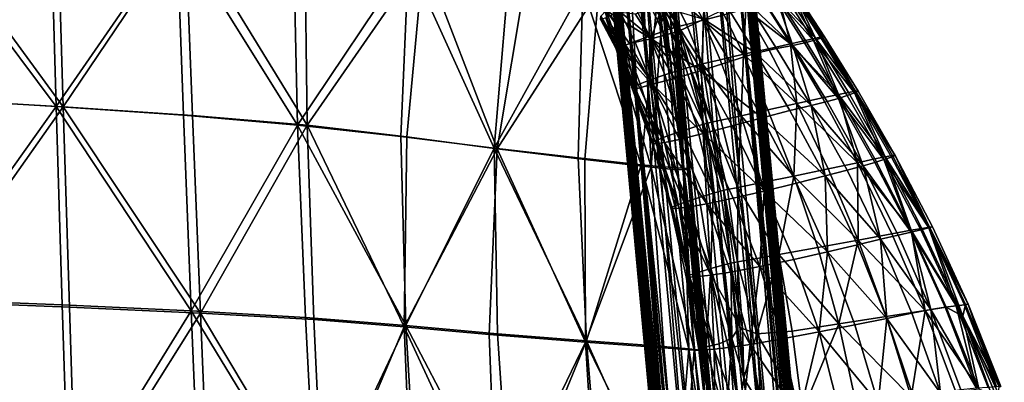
# Model space of a CAD drawing. Header units: millimetres. Extents: x -312 to 313, y -340 to 267.
# Tile 61 of 73: x 105 to 298, y 60 to 131. Entities that reach past the tile are written whole.
import ezdxf

# ---------------------------------------------------------------- set-up
doc = ezdxf.new("R2010")
doc.units = ezdxf.units.MM
doc.layers.add('Default', color=7, linetype='Continuous', true_color=0x000000)

msp = doc.modelspace()

# ---------------------------------------------------------------- linework, layer by layer
at = {"layer": 'Default', "color": 18, "true_color": 0x000000}
for points in [[(267.044, -162.377, 442.397), (241.25, 159.994, 423.629), (237.018, 159.611, 426.026)], [(271.276, -161.994, 439.999), (243.991, 160.111, 419.606), (241.25, 159.994, 423.629)], [(267.044, -162.377, 442.397), (271.276, -161.994, 439.999), (241.25, 159.994, 423.629)], [(271.276, -161.994, 439.999), (274.017, -161.877, 435.977), (243.991, 160.111, 419.606)], [(245.098, 159.955, 414.1), (243.991, 160.111, 419.606), (274.017, -161.877, 435.977)], [(245.098, 159.955, 414.1), (274.017, -161.877, 435.977), (275.124, -162.034, 430.469)], [(245.388, 159.661, 407.861), (245.098, 159.955, 414.1), (275.124, -162.034, 430.469)], [(225.934, 158.255, 425.576), (221.94, 157.631, 422.843), (251.966, -164.357, 439.214)], [(255.96, -163.733, 441.945), (231.437, 158.974, 426.656), (225.934, 158.255, 425.576)], [(225.934, 158.255, 425.576), (251.966, -164.357, 439.214), (255.96, -163.733, 441.945)], [(261.463, -163.015, 443.025), (237.018, 159.611, 426.026), (231.437, 158.974, 426.656)], [(255.96, -163.733, 441.945), (261.463, -163.015, 443.025), (231.437, 158.974, 426.656)], [(261.463, -163.015, 443.025), (267.044, -162.377, 442.397), (237.018, 159.611, 426.026)], [(245.388, 159.661, 407.861), (275.124, -162.034, 430.469), (275.414, -162.327, 424.231)], [(275.414, -162.327, 424.231), (245.677, 159.368, 401.644), (245.388, 159.661, 407.861)], [(275.414, -162.327, 424.231), (275.703, -162.62, 418.013), (245.677, 159.368, 401.644)], [(245.941, 159.335, 395.423), (245.677, 159.368, 401.644), (275.703, -162.62, 418.013)], [(246.253, 158.783, 389.229), (245.941, 159.335, 395.423), (276.037, -163.488, 412.031)], [(245.941, 159.335, 395.423), (275.703, -162.62, 418.013), (276.037, -163.488, 412.031)], [(276.279, -163.206, 405.598), (246.55, 158.49, 382.683), (246.253, 158.783, 389.229)], [(246.253, 158.783, 389.229), (276.037, -163.488, 412.031), (276.279, -163.206, 405.598)], [(276.887, -163.792, 391.828), (246.291, 157.832, 368.897), (246.861, 158.196, 375.459)], [(276.279, -163.206, 405.598), (276.576, -163.498, 399.052), (246.55, 158.49, 382.683)], [(276.576, -163.498, 399.052), (246.861, 158.196, 375.459), (246.55, 158.49, 382.683)], [(276.576, -163.498, 399.052), (276.887, -163.792, 391.828), (246.861, 158.196, 375.459)], [(249.017, -165.228, 429.406), (219.584, 157.125, 418.612), (218.991, 156.76, 413.037)], [(249.307, -165.522, 423.168), (249.017, -165.228, 429.406), (218.991, 156.76, 413.037)], [(249.307, -165.522, 423.168), (218.991, 156.76, 413.037), (219.281, 156.466, 406.799)], [(249.596, -165.815, 416.95), (249.307, -165.522, 423.168), (219.281, 156.466, 406.799)], [(249.596, -165.815, 416.95), (219.281, 156.466, 406.799), (219.57, 156.174, 400.58)], [(249.885, -166.107, 410.742), (249.596, -165.815, 416.95), (219.57, 156.174, 400.58)], [(249.885, -166.107, 410.742), (219.57, 156.174, 400.58), (219.859, 155.882, 394.373)], [(221.94, 157.631, 422.843), (219.584, 157.125, 418.612), (249.61, -164.863, 434.983)], [(249.017, -165.228, 429.406), (249.61, -164.863, 434.983), (219.584, 157.125, 418.612)], [(221.94, 157.631, 422.843), (249.61, -164.863, 434.983), (251.966, -164.357, 439.214)], [(264.47, -166.005, 376.895), (228.864, 155.345, 361.155), (234.444, 155.984, 360.526)], [(269.973, -165.287, 377.976), (234.444, 155.984, 360.526), (239.947, 156.701, 361.607)], [(269.973, -165.287, 377.976), (264.47, -166.005, 376.895), (234.444, 155.984, 360.526)], [(239.947, 156.701, 361.607), (243.941, 157.326, 364.338), (273.967, -164.662, 380.708)], [(239.947, 156.701, 361.607), (273.967, -164.662, 380.708), (269.973, -165.287, 377.976)], [(243.941, 157.326, 364.338), (246.291, 157.832, 368.897), (276.317, -164.156, 385.267)], [(243.941, 157.326, 364.338), (276.317, -164.156, 385.267), (273.967, -164.662, 380.708)], [(276.887, -163.792, 391.828), (276.317, -164.156, 385.267), (246.291, 157.832, 368.897)], [(219.859, 155.882, 394.373), (220.147, 155.589, 388.166), (250.174, -166.399, 404.536)], [(219.859, 155.882, 394.373), (250.174, -166.399, 404.536), (249.885, -166.107, 410.742)], [(250.469, -166.692, 397.99), (250.174, -166.399, 404.536), (220.147, 155.589, 388.166)], [(250.469, -166.692, 397.99), (220.147, 155.589, 388.166), (220.443, 155.296, 381.619)], [(220.443, 155.296, 381.619), (250.781, -166.986, 390.765), (250.469, -166.692, 397.99)], [(220.443, 155.296, 381.619), (220.755, 155.003, 374.396), (250.781, -166.986, 390.765)], [(220.755, 155.003, 374.396), (221.884, 154.846, 367.903), (251.91, -167.143, 384.274)], [(220.755, 155.003, 374.396), (251.91, -167.143, 384.274), (250.781, -166.986, 390.765)], [(221.884, 154.846, 367.903), (224.631, 154.963, 363.552), (254.657, -167.025, 379.922)], [(221.884, 154.846, 367.903), (254.657, -167.025, 379.922), (251.91, -167.143, 384.274)], [(224.631, 154.963, 363.552), (228.864, 155.345, 361.155), (258.89, -166.643, 377.525)], [(224.631, 154.963, 363.552), (258.89, -166.643, 377.525), (254.657, -167.025, 379.922)], [(264.47, -166.005, 376.895), (258.89, -166.643, 377.525), (228.864, 155.345, 361.155)], [(83.434, 152.32, 430.897), (84.363, 115.386, 437.77), (112.319, 113.732, 439.467)], [(83.434, 152.32, 430.897), (112.319, 113.732, 439.467), (111.304, 150.109, 433.008)], [(84.749, 153.267, 397.58), (112.595, 151.22, 401.233), (113.697, 113.679, 402.593)], [(84.749, 153.267, 397.58), (113.697, 113.679, 402.593), (85.758, 115.257, 398.95)], [(137.568, 149.019, 405.368), (113.697, 113.679, 402.593), (112.595, 151.22, 401.233)], [(135.915, 147.853, 435.118), (111.304, 150.109, 433.008), (112.319, 113.732, 439.467)], [(137.568, 149.019, 405.368), (138.967, 111.988, 406.739), (113.697, 113.679, 402.593)], [(137.568, 149.019, 405.368), (161.41, 110.063, 410.848), (138.967, 111.988, 406.739)], [(137.568, 149.019, 405.368), (160.976, 146.354, 409.624), (161.41, 110.063, 410.848)], [(135.915, 147.853, 435.118), (112.319, 113.732, 439.467), (137.205, 112.005, 441.183)], [(135.915, 147.853, 435.118), (137.205, 112.005, 441.183), (159.503, 110.085, 442.918)], [(135.915, 147.853, 435.118), (159.503, 110.085, 442.918), (158.724, 145.368, 437.175)], [(184.128, 142.917, 413.639), (161.41, 110.063, 410.848), (160.976, 146.354, 409.624)], [(181.186, 142.466, 439.127), (158.724, 145.368, 437.175), (159.503, 110.085, 442.918)], [(181.186, 142.466, 439.127), (159.503, 110.085, 442.918), (179.696, 107.85, 444.675)], [(184.128, 142.917, 413.639), (180.868, 107.783, 414.375), (161.41, 110.063, 410.848)], [(181.186, 142.466, 439.127), (179.696, 107.85, 444.675), (197.934, 105.615, 445.512)], [(184.128, 142.917, 413.639), (198.555, 105.446, 417.426), (180.868, 107.783, 414.375)], [(181.186, 142.466, 439.127), (197.934, 105.615, 445.512), (200.854, 139.533, 440.274)], [(184.128, 142.917, 413.639), (204.217, 139.395, 417.001), (198.555, 105.446, 417.426)], [(215.282, 136.951, 439.919), (200.854, 139.533, 440.274), (197.934, 105.615, 445.512)], [(218.433, 136.476, 419.302), (198.555, 105.446, 417.426), (204.217, 139.395, 417.001)], [(215.282, 136.951, 439.919), (197.934, 105.615, 445.512), (214.367, 103.691, 444.486)], [(215.282, 136.951, 439.919), (214.367, 103.691, 444.486), (226.731, 102.336, 441.493)], [(215.282, 136.951, 439.919), (226.731, 102.336, 441.493), (224.833, 135.315, 437.825)], [(232.492, 135.969, 699.091), (238.815, 130.593, 697.453), (235.541, 136.859, 698.964)], [(239.343, 137.965, 698.661), (235.541, 136.859, 698.964), (238.815, 130.593, 697.453)], [(239.343, 137.965, 698.661), (238.815, 130.593, 697.453), (242.926, 131.645, 697.206)], [(218.433, 136.476, 419.302), (215.68, 103.352, 420.109), (198.555, 105.446, 417.426)], [(218.433, 136.476, 419.302), (228.631, 101.874, 422.153), (215.68, 103.352, 420.109)], [(218.433, 136.476, 419.302), (227.209, 134.619, 420.791), (228.631, 101.874, 422.153)], [(229.872, 135.217, 433.757), (224.833, 135.315, 437.825), (226.731, 102.336, 441.493)], [(229.872, 135.217, 433.757), (226.731, 102.336, 441.493), (232.76, 101.805, 436.428)], [(227.999, 134.442, 697.461), (232.38, 128.872, 697.07), (229.396, 134.973, 698.702)], [(230.177, 135.236, 698.897), (229.396, 134.973, 698.702), (232.38, 128.872, 697.07)], [(229.872, 135.217, 433.757), (235.016, 101.695, 431.325), (232.07, 135.691, 429.438)], [(229.872, 135.217, 433.757), (232.76, 101.805, 436.428), (235.016, 101.695, 431.325)], [(230.177, 135.236, 698.897), (233.98, 129.329, 697.469), (230.956, 135.497, 699.048)], [(230.177, 135.236, 698.897), (232.38, 128.872, 697.07), (233.18, 129.101, 697.294)], [(230.177, 135.236, 698.897), (233.18, 129.101, 697.294), (233.98, 129.329, 697.469)], [(232.492, 135.969, 699.091), (230.956, 135.497, 699.048), (233.98, 129.329, 697.469)], [(233.094, 135.766, 426.592), (232.07, 135.691, 429.438), (235.016, 101.695, 431.325)], [(232.884, 135.172, 423.421), (234.917, 101.395, 424.064), (232.082, 134.713, 422.463)], [(232.492, 135.969, 699.091), (235.589, 129.758, 697.539), (238.815, 130.593, 697.453)], [(232.492, 135.969, 699.091), (233.98, 129.329, 697.469), (235.589, 129.758, 697.539)], [(232.884, 135.172, 423.421), (233.261, 135.557, 424.745), (236.208, 101.511, 426.367)], [(232.884, 135.172, 423.421), (236.208, 101.511, 426.367), (235.776, 101.441, 425.036)], [(232.884, 135.172, 423.421), (235.776, 101.441, 425.036), (234.917, 101.395, 424.064)], [(233.094, 135.766, 426.592), (235.016, 101.695, 431.325), (236.06, 101.596, 428.216)], [(233.094, 135.766, 426.592), (236.06, 101.596, 428.216), (236.208, 101.511, 426.367)], [(233.094, 135.766, 426.592), (236.208, 101.511, 426.367), (233.261, 135.557, 424.745)], [(256.343, 125.661, 667.378), (250.663, 134.404, 667.762), (253.144, 134.752, 672.095)], [(260.411, 126.635, 676.153), (253.144, 134.752, 672.095), (255.065, 135.066, 676.905)], [(260.411, 126.635, 676.153), (258.661, 126.173, 671.563), (253.144, 134.752, 672.095)], [(256.343, 125.661, 667.378), (253.144, 134.752, 672.095), (258.661, 126.173, 671.563)], [(260.754, 127.062, 690.622), (255.619, 135.014, 691.806), (253.733, 134.476, 694.113)], [(260.411, 126.635, 676.153), (255.065, 135.066, 676.905), (256.56, 135.333, 681.74)], [(260.754, 127.062, 690.622), (256.885, 135.347, 689.256), (255.619, 135.014, 691.806)], [(262.563, 127.347, 684.862), (256.56, 135.333, 681.74), (257.282, 135.459, 686.043)], [(262.563, 127.347, 684.862), (261.856, 127.073, 680.741), (256.56, 135.333, 681.74)], [(260.411, 126.635, 676.153), (256.56, 135.333, 681.74), (261.856, 127.073, 680.741)], [(262.563, 127.347, 684.862), (257.282, 135.459, 686.043), (256.885, 135.347, 689.256)], [(260.754, 127.062, 690.622), (262.098, 127.321, 688.053), (256.885, 135.347, 689.256)], [(262.563, 127.347, 684.862), (256.885, 135.347, 689.256), (262.098, 127.321, 688.053)], [(222.612, 132.238, 689.756), (228.296, 127.459, 692.634), (225.365, 133.372, 694.176)], [(227.999, 134.442, 697.461), (225.365, 133.372, 694.176), (228.296, 127.459, 692.634)], [(230.752, 133.183, 659.87), (228.634, 126.924, 660.76), (225.513, 131.816, 660.077)], [(230.974, 134.28, 421.715), (228.631, 101.874, 422.153), (227.209, 134.619, 420.791)], [(227.999, 134.442, 697.461), (228.296, 127.459, 692.634), (230.959, 128.404, 695.837)], [(227.999, 134.442, 697.461), (230.959, 128.404, 695.837), (232.38, 128.872, 697.07)], [(230.974, 134.28, 421.715), (233.79, 101.38, 423.287), (228.631, 101.874, 422.153)], [(230.752, 133.183, 659.87), (233.903, 128.372, 660.486), (228.634, 126.924, 660.76)], [(230.752, 133.183, 659.87), (238.982, 130.777, 660.806), (233.903, 128.372, 660.486)], [(230.974, 134.28, 421.715), (232.082, 134.713, 422.463), (234.917, 101.395, 424.064)], [(230.974, 134.28, 421.715), (234.917, 101.395, 424.064), (233.79, 101.38, 423.287)], [(249.111, 124.12, 661.669), (238.982, 130.777, 660.806), (243.6, 133.034, 662.001)], [(249.111, 124.12, 661.669), (243.6, 133.034, 662.001), (247.488, 134.037, 664.359)], [(255.895, 125.987, 694.537), (250.999, 133.719, 695.877), (247.192, 132.732, 696.795)], [(256.343, 125.661, 667.378), (247.488, 134.037, 664.359), (250.663, 134.404, 667.762)], [(256.343, 125.661, 667.378), (253.188, 125.071, 664.005), (247.488, 134.037, 664.359)], [(249.111, 124.12, 661.669), (247.488, 134.037, 664.359), (253.188, 125.071, 664.005)], [(255.895, 125.987, 694.537), (253.733, 134.476, 694.113), (250.999, 133.719, 695.877)], [(255.895, 125.987, 694.537), (258.822, 126.643, 692.88), (253.733, 134.476, 694.113)], [(260.754, 127.062, 690.622), (253.733, 134.476, 694.113), (258.822, 126.643, 692.88)], [(218.718, 130.795, 670.86), (218.792, 131.367, 666.136), (222.41, 125.277, 665.757)], [(219.843, 132.49, 661.594), (222.41, 125.277, 665.757), (218.792, 131.367, 666.136)], [(219.775, 131.065, 680.361), (219.054, 130.76, 675.606), (221.897, 124.886, 674.755)], [(219.775, 131.065, 680.361), (223.626, 125.723, 683.888), (220.855, 131.513, 685.115)], [(219.775, 131.065, 680.361), (222.502, 125.238, 679.325), (223.626, 125.723, 683.888)], [(219.775, 131.065, 680.361), (221.897, 124.886, 674.755), (222.502, 125.238, 679.325)], [(219.843, 132.49, 661.594), (228.634, 126.924, 660.76), (224.395, 126.027, 662.294)], [(219.843, 132.49, 661.594), (225.513, 131.816, 660.077), (228.634, 126.924, 660.76)], [(219.843, 132.49, 661.594), (224.395, 126.027, 662.294), (222.41, 125.277, 665.757)], [(222.612, 132.238, 689.756), (220.855, 131.513, 685.115), (223.626, 125.723, 683.888)], [(222.612, 132.238, 689.756), (225.486, 126.432, 688.354), (228.296, 127.459, 692.634)], [(222.612, 132.238, 689.756), (223.626, 125.723, 683.888), (225.486, 126.432, 688.354)], [(246.693, 123.915, 695.562), (242.926, 131.645, 697.206), (238.815, 130.593, 697.453)], [(246.693, 123.915, 695.562), (247.192, 132.732, 696.795), (242.926, 131.645, 697.206)], [(246.693, 123.915, 695.562), (251.56, 125.018, 695.306), (247.192, 132.732, 696.795)], [(255.895, 125.987, 694.537), (247.192, 132.732, 696.795), (251.56, 125.018, 695.306)], [(218.718, 130.795, 670.86), (222.41, 125.277, 665.757), (221.853, 124.841, 670.22)], [(218.718, 130.795, 670.86), (221.897, 124.886, 674.755), (219.054, 130.76, 675.606)], [(218.718, 130.795, 670.86), (221.853, 124.841, 670.22), (221.897, 124.886, 674.755)], [(236.217, 121.417, 695.394), (233.18, 129.101, 697.294), (232.38, 128.872, 697.07)], [(236.217, 121.417, 695.394), (233.98, 129.329, 697.469), (233.18, 129.101, 697.294)], [(238.524, 120.74, 660.389), (233.903, 128.372, 660.486), (238.982, 130.777, 660.806)], [(238.699, 122.031, 695.69), (235.589, 129.758, 697.539), (233.98, 129.329, 697.469)], [(236.217, 121.417, 695.394), (237.013, 121.619, 695.58), (233.98, 129.329, 697.469)], [(238.699, 122.031, 695.69), (233.98, 129.329, 697.469), (237.013, 121.619, 695.58)], [(238.699, 122.031, 695.69), (238.815, 130.593, 697.453), (235.589, 129.758, 697.539)], [(238.524, 120.74, 660.389), (238.982, 130.777, 660.806), (244.027, 122.525, 660.595)], [(238.699, 122.031, 695.69), (242.166, 122.858, 695.688), (238.815, 130.593, 697.453)], [(246.693, 123.915, 695.562), (238.815, 130.593, 697.453), (242.166, 122.858, 695.688)], [(249.111, 124.12, 661.669), (244.027, 122.525, 660.595), (238.982, 130.777, 660.806)], [(228.465, 118.9, 686.794), (228.296, 127.459, 692.634), (225.486, 126.432, 688.354)], [(233.997, 120.782, 693.972), (230.959, 128.404, 695.837), (228.296, 127.459, 692.634)], [(233.997, 120.782, 693.972), (228.296, 127.459, 692.634), (231.319, 119.891, 690.897)], [(228.465, 118.9, 686.794), (231.319, 119.891, 690.897), (228.296, 127.459, 692.634)], [(238.524, 120.74, 660.389), (228.634, 126.924, 660.76), (233.903, 128.372, 660.486)], [(233.997, 120.782, 693.972), (232.38, 128.872, 697.07), (230.959, 128.404, 695.837)], [(233.997, 120.782, 693.972), (235.421, 121.214, 695.165), (232.38, 128.872, 697.07)], [(236.217, 121.417, 695.394), (232.38, 128.872, 697.07), (235.421, 121.214, 695.165)], [(260.754, 127.062, 690.622), (258.822, 126.643, 692.88), (265.275, 116.074, 691.524)], [(260.411, 126.635, 676.153), (261.856, 127.073, 680.741), (268.397, 116.386, 679.723)], [(260.754, 127.062, 690.622), (268.619, 116.715, 686.814), (262.098, 127.321, 688.053)], [(260.754, 127.062, 690.622), (265.275, 116.074, 691.524), (267.233, 116.471, 689.361)], [(260.754, 127.062, 690.622), (267.233, 116.471, 689.361), (268.619, 116.715, 686.814)], [(262.563, 127.347, 684.862), (268.397, 116.386, 679.723), (261.856, 127.073, 680.741)], [(262.563, 127.347, 684.862), (262.098, 127.321, 688.053), (268.619, 116.715, 686.814)], [(262.563, 127.347, 684.862), (269.114, 116.717, 683.671), (268.397, 116.386, 679.723)], [(262.563, 127.347, 684.862), (268.619, 116.715, 686.814), (269.114, 116.717, 683.671)], [(225.31, 117.139, 669.503), (221.853, 124.841, 670.22), (222.41, 125.277, 665.757)], [(225.373, 117.641, 678.156), (222.502, 125.238, 679.325), (221.897, 124.886, 674.755)], [(228.88, 118.069, 662.076), (222.41, 125.277, 665.757), (224.395, 126.027, 662.294)], [(228.88, 118.069, 662.076), (226.434, 117.392, 665.309), (222.41, 125.277, 665.757)], [(225.31, 117.139, 669.503), (222.41, 125.277, 665.757), (226.434, 117.392, 665.309)], [(225.373, 117.641, 678.156), (223.626, 125.723, 683.888), (222.502, 125.238, 679.325)], [(228.465, 118.9, 686.794), (225.486, 126.432, 688.354), (223.626, 125.723, 683.888)], [(225.373, 117.641, 678.156), (226.512, 118.169, 682.517), (223.626, 125.723, 683.888)], [(228.465, 118.9, 686.794), (223.626, 125.723, 683.888), (226.512, 118.169, 682.517)], [(228.88, 118.069, 662.076), (224.395, 126.027, 662.294), (228.634, 126.924, 660.76)], [(238.524, 120.74, 660.389), (233.193, 119.22, 660.66), (228.634, 126.924, 660.76)], [(228.88, 118.069, 662.076), (228.634, 126.924, 660.76), (233.193, 119.22, 660.66)], [(255.895, 125.987, 694.537), (251.56, 125.018, 695.306), (257.144, 114.3, 693.537)], [(256.343, 125.661, 667.378), (259.929, 113.93, 663.628), (253.188, 125.071, 664.005)], [(255.895, 125.987, 694.537), (265.275, 116.074, 691.524), (258.822, 126.643, 692.88)], [(255.895, 125.987, 694.537), (257.144, 114.3, 693.537), (262.122, 115.392, 693.012)], [(255.895, 125.987, 694.537), (262.122, 115.392, 693.012), (265.275, 116.074, 691.524)], [(256.343, 125.661, 667.378), (258.661, 126.173, 671.563), (265.275, 115.309, 670.967)], [(256.343, 125.661, 667.378), (263.04, 114.675, 666.93), (259.929, 113.93, 663.628)], [(256.343, 125.661, 667.378), (265.275, 115.309, 670.967), (263.04, 114.675, 666.93)], [(260.411, 126.635, 676.153), (265.275, 115.309, 670.967), (258.661, 126.173, 671.563)], [(260.411, 126.635, 676.153), (268.397, 116.386, 679.723), (266.954, 115.868, 675.357)], [(260.411, 126.635, 676.153), (266.954, 115.868, 675.357), (265.275, 115.309, 670.967)], [(225.31, 117.139, 669.503), (221.897, 124.886, 674.755), (221.853, 124.841, 670.22)], [(225.31, 117.139, 669.503), (224.965, 117.259, 673.802), (221.897, 124.886, 674.755)], [(225.373, 117.641, 678.156), (221.897, 124.886, 674.755), (224.965, 117.259, 673.802)], [(246.693, 123.915, 695.562), (242.166, 122.858, 695.688), (246.241, 111.906, 693.399)], [(249.111, 124.12, 661.669), (250.359, 111.499, 660.215), (244.027, 122.525, 660.595)], [(246.693, 123.915, 695.562), (246.241, 111.906, 693.399), (251.474, 113.051, 693.525)], [(246.693, 123.915, 695.562), (257.144, 114.3, 693.537), (251.56, 125.018, 695.306)], [(246.693, 123.915, 695.562), (251.474, 113.051, 693.525), (257.144, 114.3, 693.537)], [(249.111, 124.12, 661.669), (253.188, 125.071, 664.005), (259.929, 113.93, 663.628)], [(249.111, 124.12, 661.669), (255.763, 112.924, 661.309), (250.359, 111.499, 660.215)], [(249.111, 124.12, 661.669), (259.929, 113.93, 663.628), (255.763, 112.924, 661.309)], [(236.217, 121.417, 695.394), (235.421, 121.214, 695.165), (238.967, 110.284, 692.692)], [(236.217, 121.417, 695.394), (240.473, 110.636, 693.057), (237.013, 121.619, 695.58)], [(236.217, 121.417, 695.394), (239.72, 110.46, 692.887), (240.473, 110.636, 693.057)], [(236.217, 121.417, 695.394), (238.967, 110.284, 692.692), (239.72, 110.46, 692.887)], [(238.699, 122.031, 695.69), (237.013, 121.619, 695.58), (240.473, 110.636, 693.057)], [(238.524, 120.74, 660.389), (244.027, 122.525, 660.595), (250.359, 111.499, 660.215)], [(238.699, 122.031, 695.69), (246.241, 111.906, 693.399), (242.166, 122.858, 695.688)], [(238.699, 122.031, 695.69), (242.292, 111.041, 693.221), (246.241, 111.906, 693.399)], [(238.699, 122.031, 695.69), (240.473, 110.636, 693.057), (242.292, 111.041, 693.221)], [(228.465, 118.9, 686.794), (234.804, 108.97, 688.709), (231.319, 119.891, 690.897)], [(233.997, 120.782, 693.972), (231.319, 119.891, 690.897), (234.804, 108.97, 688.709)], [(238.524, 120.74, 660.389), (238.812, 108.441, 660.195), (233.193, 119.22, 660.66)], [(233.997, 120.782, 693.972), (238.967, 110.284, 692.692), (235.421, 121.214, 695.165)], [(233.997, 120.782, 693.972), (234.804, 108.97, 688.709), (237.55, 109.867, 691.593)], [(233.997, 120.782, 693.972), (237.55, 109.867, 691.593), (238.967, 110.284, 692.692)], [(238.524, 120.74, 660.389), (244.46, 109.918, 659.97), (238.812, 108.441, 660.195)], [(238.524, 120.74, 660.389), (250.359, 111.499, 660.215), (244.46, 109.918, 659.97)], [(225.373, 117.641, 678.156), (224.965, 117.259, 673.802), (228.859, 106.489, 672.627)], [(225.373, 117.641, 678.156), (229.93, 107.243, 680.805), (226.512, 118.169, 682.517)], [(225.373, 117.641, 678.156), (228.93, 106.761, 676.695), (229.93, 107.243, 680.805)], [(225.373, 117.641, 678.156), (228.859, 106.489, 672.627), (228.93, 106.761, 676.695)], [(228.88, 118.069, 662.076), (231.27, 106.67, 664.616), (226.434, 117.392, 665.309)], [(228.465, 118.9, 686.794), (226.512, 118.169, 682.517), (229.93, 107.243, 680.805)], [(228.465, 118.9, 686.794), (229.93, 107.243, 680.805), (231.879, 107.97, 684.844)], [(228.465, 118.9, 686.794), (231.879, 107.97, 684.844), (234.804, 108.97, 688.709)], [(228.88, 118.069, 662.076), (233.193, 119.22, 660.66), (238.812, 108.441, 660.195)], [(228.88, 118.069, 662.076), (238.812, 108.441, 660.195), (234.165, 107.285, 661.529)], [(228.88, 118.069, 662.076), (234.165, 107.285, 661.529), (231.27, 106.67, 664.616)], [(225.31, 117.139, 669.503), (228.859, 106.489, 672.627), (224.965, 117.259, 673.802)], [(225.31, 117.139, 669.503), (226.434, 117.392, 665.309), (231.27, 106.67, 664.616)], [(225.31, 117.139, 669.503), (231.27, 106.67, 664.616), (229.658, 106.452, 668.6)], [(225.31, 117.139, 669.503), (229.658, 106.452, 668.6), (228.859, 106.489, 672.627)], [(268.968, 102.742, 691.447), (265.275, 116.074, 691.524), (262.122, 115.392, 693.012)], [(274.388, 103.873, 688.104), (267.233, 116.471, 689.361), (265.275, 116.074, 691.524)], [(268.968, 102.742, 691.447), (272.396, 103.471, 690.149), (265.275, 116.074, 691.524)], [(274.388, 103.873, 688.104), (265.275, 116.074, 691.524), (272.396, 103.471, 690.149)], [(274.128, 103.339, 674.65), (265.275, 115.309, 670.967), (266.954, 115.868, 675.357)], [(274.128, 103.339, 674.65), (266.954, 115.868, 675.357), (268.397, 116.386, 679.723)], [(274.388, 103.873, 688.104), (268.619, 116.715, 686.814), (267.233, 116.471, 689.361)], [(276.334, 104.142, 682.603), (268.397, 116.386, 679.723), (269.114, 116.717, 683.671)], [(276.334, 104.142, 682.603), (275.607, 103.837, 678.827), (268.397, 116.386, 679.723)], [(274.128, 103.339, 674.65), (268.397, 116.386, 679.723), (275.607, 103.837, 678.827)], [(276.334, 104.142, 682.603), (269.114, 116.717, 683.671), (268.619, 116.715, 686.814)], [(274.388, 103.873, 688.104), (275.814, 104.127, 685.642), (268.619, 116.715, 686.814)], [(276.334, 104.142, 682.603), (268.619, 116.715, 686.814), (275.814, 104.127, 685.642)], [(85.456, 76.114, 442.223), (112.319, 113.732, 439.467), (84.363, 115.386, 437.77)], [(85.456, 76.114, 442.223), (113.514, 74.993, 443.669), (112.319, 113.732, 439.467)], [(86.877, 75.613, 400.473), (85.758, 115.257, 398.95), (113.697, 113.679, 402.593)], [(86.877, 75.613, 400.473), (113.697, 113.679, 402.593), (114.92, 74.528, 404.102)], [(138.721, 73.826, 445.15), (137.205, 112.005, 441.183), (112.319, 113.732, 439.467)], [(138.721, 73.826, 445.15), (112.319, 113.732, 439.467), (113.514, 74.993, 443.669)], [(140.521, 73.382, 408.262), (114.92, 74.528, 404.102), (113.697, 113.679, 402.593)], [(140.521, 73.382, 408.262), (113.697, 113.679, 402.593), (138.967, 111.988, 406.739)], [(256.555, 100.11, 691.318), (257.144, 114.3, 693.537), (251.474, 113.051, 693.525)], [(262.679, 100.203, 660.855), (255.763, 112.924, 661.309), (259.929, 113.93, 663.628)], [(256.555, 100.11, 691.318), (263.233, 101.515, 691.67), (257.144, 114.3, 693.537)], [(268.968, 102.742, 691.447), (262.122, 115.392, 693.012), (257.144, 114.3, 693.537)], [(268.968, 102.742, 691.447), (257.144, 114.3, 693.537), (263.233, 101.515, 691.67)], [(270.111, 102.105, 666.475), (259.929, 113.93, 663.628), (263.04, 114.675, 666.93)], [(270.111, 102.105, 666.475), (266.953, 101.284, 663.205), (259.929, 113.93, 663.628)], [(262.679, 100.203, 660.855), (259.929, 113.93, 663.628), (266.953, 101.284, 663.205)], [(270.111, 102.105, 666.475), (263.04, 114.675, 666.93), (265.275, 115.309, 670.967)], [(274.128, 103.339, 674.65), (272.399, 102.776, 670.411), (265.275, 115.309, 670.967)], [(270.111, 102.105, 666.475), (265.275, 115.309, 670.967), (272.399, 102.776, 670.411)], [(138.721, 73.826, 445.15), (159.503, 110.085, 442.918), (137.205, 112.005, 441.183)], [(140.521, 73.382, 408.262), (138.967, 111.988, 406.739), (161.41, 110.063, 410.848)], [(245.598, 97.92, 690.514), (246.241, 111.906, 693.399), (242.292, 111.041, 693.221)], [(245.598, 97.92, 690.514), (250.302, 98.849, 690.894), (246.241, 111.906, 693.399)], [(256.555, 100.11, 691.318), (251.474, 113.051, 693.525), (246.241, 111.906, 693.399)], [(256.555, 100.11, 691.318), (246.241, 111.906, 693.399), (250.302, 98.849, 690.894)], [(262.679, 100.203, 660.855), (250.359, 111.499, 660.215), (255.763, 112.924, 661.309)], [(138.721, 73.826, 445.15), (161.103, 72.506, 446.662), (159.503, 110.085, 442.918)], [(140.521, 73.382, 408.262), (161.41, 110.063, 410.848), (162.678, 72.119, 412.299)], [(180.683, 70.928, 448.205), (159.503, 110.085, 442.918), (161.103, 72.506, 446.662)], [(180.683, 70.928, 448.205), (179.696, 107.85, 444.675), (159.503, 110.085, 442.918)], [(180.388, 70.681, 415.561), (162.678, 72.119, 412.299), (161.41, 110.063, 410.848)], [(180.388, 70.681, 415.561), (161.41, 110.063, 410.848), (180.868, 107.783, 414.375)], [(240.803, 96.823, 689.005), (237.55, 109.867, 691.593), (234.804, 108.97, 688.709)], [(240.803, 96.823, 689.005), (238.967, 110.284, 692.692), (237.55, 109.867, 691.593)], [(250.775, 97.19, 659.308), (238.812, 108.441, 660.195), (244.46, 109.918, 659.97)], [(242.877, 97.363, 690.145), (239.72, 110.46, 692.887), (238.967, 110.284, 692.692)], [(240.803, 96.823, 689.005), (242.185, 97.214, 689.992), (238.967, 110.284, 692.692)], [(242.877, 97.363, 690.145), (238.967, 110.284, 692.692), (242.185, 97.214, 689.992)], [(242.877, 97.363, 690.145), (240.473, 110.636, 693.057), (239.72, 110.46, 692.887)], [(245.598, 97.92, 690.514), (242.292, 111.041, 693.221), (240.473, 110.636, 693.057)], [(242.877, 97.363, 690.145), (243.57, 97.512, 690.292), (240.473, 110.636, 693.057)], [(245.598, 97.92, 690.514), (240.473, 110.636, 693.057), (243.57, 97.512, 690.292)], [(250.775, 97.19, 659.308), (244.46, 109.918, 659.97), (250.359, 111.499, 660.215)], [(262.679, 100.203, 660.855), (257.034, 98.75, 659.674), (250.359, 111.499, 660.215)], [(250.775, 97.19, 659.308), (250.359, 111.499, 660.215), (257.034, 98.75, 659.674)], [(180.683, 70.928, 448.205), (197.934, 105.615, 445.512), (179.696, 107.85, 444.675)], [(235.12, 94.973, 682.752), (231.879, 107.97, 684.844), (229.93, 107.243, 680.805)], [(235.12, 94.973, 682.752), (234.804, 108.97, 688.709), (231.879, 107.97, 684.844)], [(239.507, 94.714, 660.61), (234.165, 107.285, 661.529), (238.812, 108.441, 660.195)], [(235.12, 94.973, 682.752), (238.037, 95.943, 686.35), (234.804, 108.97, 688.709)], [(240.803, 96.823, 689.005), (234.804, 108.97, 688.709), (238.037, 95.943, 686.35)], [(250.775, 97.19, 659.308), (244.657, 95.789, 659.405), (238.812, 108.441, 660.195)], [(239.507, 94.714, 660.61), (238.812, 108.441, 660.195), (244.657, 95.789, 659.405)], [(180.388, 70.681, 415.561), (180.868, 107.783, 414.375), (198.555, 105.446, 417.426)], [(232.523, 93.921, 675.031), (228.93, 106.761, 676.695), (228.859, 106.489, 672.627)], [(234.106, 93.876, 667.385), (228.859, 106.489, 672.627), (229.658, 106.452, 668.6)], [(234.106, 93.876, 667.385), (232.846, 93.791, 671.195), (228.859, 106.489, 672.627)], [(232.523, 93.921, 675.031), (228.859, 106.489, 672.627), (232.846, 93.791, 671.195)], [(232.523, 93.921, 675.031), (229.93, 107.243, 680.805), (228.93, 106.761, 676.695)], [(234.106, 93.876, 667.385), (229.658, 106.452, 668.6), (231.27, 106.67, 664.616)], [(232.523, 93.921, 675.031), (233.281, 94.306, 678.931), (229.93, 107.243, 680.805)], [(235.12, 94.973, 682.752), (229.93, 107.243, 680.805), (233.281, 94.306, 678.931)], [(239.507, 94.714, 660.61), (231.27, 106.67, 664.616), (234.165, 107.285, 661.529)], [(239.507, 94.714, 660.61), (236.158, 94.129, 663.563), (231.27, 106.67, 664.616)], [(234.106, 93.876, 667.385), (231.27, 106.67, 664.616), (236.158, 94.129, 663.563)], [(180.388, 70.681, 415.561), (198.555, 105.446, 417.426), (196.995, 69.17, 418.46)], [(180.683, 70.928, 448.205), (198.605, 69.335, 448.783), (197.934, 105.615, 445.512)], [(215.84, 67.693, 421.414), (196.995, 69.17, 418.46), (198.555, 105.446, 417.426)], [(216.011, 67.972, 447.401), (214.367, 103.691, 444.486), (197.934, 105.615, 445.512)], [(216.011, 67.972, 447.401), (197.934, 105.615, 445.512), (198.605, 69.335, 448.783)], [(215.84, 67.693, 421.414), (198.555, 105.446, 417.426), (215.68, 103.352, 420.109)], [(274.388, 103.873, 688.104), (283.05, 90.148, 684.636), (275.814, 104.127, 685.642)], [(276.334, 104.142, 682.603), (282.91, 89.991, 678.193), (275.607, 103.837, 678.827)], [(276.334, 104.142, 682.603), (275.814, 104.127, 685.642), (283.05, 90.148, 684.636)], [(276.334, 104.142, 682.603), (283.625, 90.2, 681.788), (282.91, 89.991, 678.193)], [(276.334, 104.142, 682.603), (283.05, 90.148, 684.636), (283.625, 90.2, 681.788)], [(216.011, 67.972, 447.401), (226.731, 102.336, 441.493), (214.367, 103.691, 444.486)], [(215.84, 67.693, 421.414), (215.68, 103.352, 420.109), (228.631, 101.874, 422.153)], [(216.011, 67.972, 447.401), (229.594, 66.957, 444.016), (226.731, 102.336, 441.493)], [(236.044, 66.408, 438.589), (226.731, 102.336, 441.493), (229.594, 66.957, 444.016)], [(236.044, 66.408, 438.589), (232.76, 101.805, 436.428), (226.731, 102.336, 441.493)], [(268.968, 102.742, 691.447), (263.233, 101.515, 691.67), (269.114, 87.603, 689.883)], [(270.111, 102.105, 666.475), (273.5, 87.8, 662.712), (266.953, 101.284, 663.205)], [(268.968, 102.742, 691.447), (279.487, 89.538, 688.862), (272.396, 103.471, 690.149)], [(268.968, 102.742, 691.447), (269.114, 87.603, 689.883), (275.722, 88.841, 689.992)], [(268.968, 102.742, 691.447), (275.722, 88.841, 689.992), (279.487, 89.538, 688.862)], [(270.111, 102.105, 666.475), (272.399, 102.776, 670.411), (279.45, 89.191, 670.003)], [(270.111, 102.105, 666.475), (276.913, 88.613, 666.069), (273.5, 87.8, 662.712)], [(270.111, 102.105, 666.475), (279.45, 89.191, 670.003), (276.913, 88.613, 666.069)], [(274.388, 103.873, 688.104), (272.396, 103.471, 690.149), (279.487, 89.538, 688.862)], [(274.128, 103.339, 674.65), (279.45, 89.191, 670.003), (272.399, 102.776, 670.411)], [(274.128, 103.339, 674.65), (275.607, 103.837, 678.827), (282.91, 89.991, 678.193)], [(274.128, 103.339, 674.65), (282.91, 89.991, 678.193), (281.364, 89.62, 674.161)], [(274.128, 103.339, 674.65), (281.364, 89.62, 674.161), (279.45, 89.191, 670.003)], [(274.388, 103.873, 688.104), (279.487, 89.538, 688.862), (281.549, 89.904, 686.93)], [(274.388, 103.873, 688.104), (281.549, 89.904, 686.93), (283.05, 90.148, 684.636)], [(215.84, 67.693, 421.414), (228.631, 101.874, 422.153), (231.128, 66.571, 423.821)], [(237.064, 66.128, 425.085), (231.128, 66.571, 423.821), (228.631, 101.874, 422.153)], [(237.064, 66.128, 425.085), (228.631, 101.874, 422.153), (233.79, 101.38, 423.287)], [(236.044, 66.408, 438.589), (235.016, 101.695, 431.325), (232.76, 101.805, 436.428)], [(237.064, 66.128, 425.085), (233.79, 101.38, 423.287), (234.917, 101.395, 424.064)], [(239.067, 65.975, 426.849), (234.917, 101.395, 424.064), (235.776, 101.441, 425.036)], [(237.064, 66.128, 425.085), (234.917, 101.395, 424.064), (238.194, 66.038, 425.871)], [(239.067, 65.975, 426.849), (238.194, 66.038, 425.871), (234.917, 101.395, 424.064)], [(239.369, 66.009, 430.03), (236.06, 101.596, 428.216), (235.016, 101.695, 431.325)], [(239.369, 66.009, 430.03), (235.016, 101.695, 431.325), (238.318, 66.15, 433.224)], [(236.044, 66.408, 438.589), (238.318, 66.15, 433.224), (235.016, 101.695, 431.325)], [(239.067, 65.975, 426.849), (235.776, 101.441, 425.036), (236.208, 101.511, 426.367)], [(239.369, 66.009, 430.03), (236.208, 101.511, 426.367), (236.06, 101.596, 428.216)], [(239.369, 66.009, 430.03), (239.514, 65.96, 428.179), (236.208, 101.511, 426.367)], [(239.067, 65.975, 426.849), (236.208, 101.511, 426.367), (239.514, 65.96, 428.179)], [(256.555, 100.11, 691.318), (250.302, 98.849, 690.894), (253.614, 84.797, 688.484)], [(256.555, 100.11, 691.318), (253.614, 84.797, 688.484), (261.224, 86.147, 689.168)], [(256.555, 100.11, 691.318), (269.114, 87.603, 689.883), (263.233, 101.515, 691.67)], [(256.555, 100.11, 691.318), (261.224, 86.147, 689.168), (269.114, 87.603, 689.883)], [(262.679, 100.203, 660.855), (263.11, 85.326, 658.974), (257.034, 98.75, 659.674)], [(262.679, 100.203, 660.855), (266.953, 101.284, 663.205), (273.5, 87.8, 662.712)], [(262.679, 100.203, 660.855), (268.976, 86.716, 660.244), (263.11, 85.326, 658.974)], [(262.679, 100.203, 660.855), (273.5, 87.8, 662.712), (268.976, 86.716, 660.244)], [(245.598, 97.92, 690.514), (253.614, 84.797, 688.484), (250.302, 98.849, 690.894)], [(250.775, 97.19, 659.308), (257.034, 98.75, 659.674), (263.11, 85.326, 658.974)], [(240.803, 96.823, 689.005), (238.037, 95.943, 686.35), (240.307, 82.059, 684.101)], [(240.803, 96.823, 689.005), (240.307, 82.059, 684.101), (242.939, 82.806, 686.513)], [(240.803, 96.823, 689.005), (244.239, 83.137, 687.407), (242.185, 97.214, 689.992)], [(240.803, 96.823, 689.005), (242.939, 82.806, 686.513), (244.239, 83.137, 687.407)], [(242.877, 97.363, 690.145), (242.185, 97.214, 689.992), (244.239, 83.137, 687.407)], [(242.877, 97.363, 690.145), (245.509, 83.381, 687.678), (243.57, 97.512, 690.292)], [(242.877, 97.363, 690.145), (244.875, 83.258, 687.542), (245.509, 83.381, 687.678)], [(242.877, 97.363, 690.145), (244.239, 83.137, 687.407), (244.875, 83.258, 687.542)], [(245.598, 97.92, 690.514), (243.57, 97.512, 690.292), (245.509, 83.381, 687.678)], [(250.775, 97.19, 659.308), (249.889, 82.466, 658.335), (244.657, 95.789, 659.405)], [(245.598, 97.92, 690.514), (245.509, 83.381, 687.678), (247.853, 83.796, 687.947)], [(245.598, 97.92, 690.514), (247.853, 83.796, 687.947), (253.614, 84.797, 688.484)], [(250.775, 97.19, 659.308), (256.536, 83.84, 658.479), (249.889, 82.466, 658.335)], [(250.775, 97.19, 659.308), (263.11, 85.326, 658.974), (256.536, 83.84, 658.479)], [(235.12, 94.973, 682.752), (233.281, 94.306, 678.931), (235.965, 80.722, 677.078)], [(235.12, 94.973, 682.752), (240.307, 82.059, 684.101), (238.037, 95.943, 686.35)], [(235.12, 94.973, 682.752), (235.965, 80.722, 677.078), (237.574, 81.246, 680.76)], [(235.12, 94.973, 682.752), (237.574, 81.246, 680.76), (240.307, 82.059, 684.101)], [(239.507, 94.714, 660.61), (240.333, 80.787, 662.039), (236.158, 94.129, 663.563)], [(239.507, 94.714, 660.61), (244.657, 95.789, 659.405), (249.889, 82.466, 658.335)], [(239.507, 94.714, 660.61), (249.889, 82.466, 658.335), (244.158, 81.388, 659.277)], [(239.507, 94.714, 660.61), (244.158, 81.388, 659.277), (240.333, 80.787, 662.039)], [(232.523, 93.921, 675.031), (235.965, 80.722, 677.078), (233.281, 94.306, 678.931)], [(232.523, 93.921, 675.031), (235.498, 80.447, 673.248), (235.965, 80.722, 677.078)], [(232.523, 93.921, 675.031), (236.19, 80.383, 669.468), (235.498, 80.447, 673.248)], [(232.523, 93.921, 675.031), (232.846, 93.791, 671.195), (236.19, 80.383, 669.468)], [(234.106, 93.876, 667.385), (236.19, 80.383, 669.468), (232.846, 93.791, 671.195)], [(234.106, 93.876, 667.385), (236.158, 94.129, 663.563), (240.333, 80.787, 662.039)], [(234.106, 93.876, 667.385), (240.333, 80.787, 662.039), (237.862, 80.504, 665.732)], [(234.106, 93.876, 667.385), (237.862, 80.504, 665.732), (236.19, 80.383, 669.468)], [(282.193, 73.87, 688.723), (275.722, 88.841, 689.992), (269.114, 87.603, 689.883)], [(283.316, 74.074, 665.746), (273.5, 87.8, 662.712), (276.913, 88.613, 666.069)], [(282.193, 73.87, 688.723), (279.487, 89.538, 688.862), (275.722, 88.841, 689.992)], [(283.316, 74.074, 665.746), (276.913, 88.613, 666.069), (279.45, 89.191, 670.003)], [(288.286, 74.769, 673.884), (279.45, 89.191, 670.003), (281.364, 89.62, 674.161)], [(288.286, 74.769, 673.884), (286.154, 74.507, 669.741), (279.45, 89.191, 670.003)], [(283.316, 74.074, 665.746), (279.45, 89.191, 670.003), (286.154, 74.507, 669.741)], [(289.563, 72.797, 685.913), (281.549, 89.904, 686.93), (279.487, 89.538, 688.862)], [(282.193, 73.87, 688.723), (286.335, 74.498, 687.826), (279.487, 89.538, 688.862)], [(289.563, 72.797, 685.913), (279.487, 89.538, 688.862), (286.335, 74.498, 687.826)], [(288.286, 74.769, 673.884), (281.364, 89.62, 674.161), (282.91, 89.991, 678.193)], [(289.563, 72.797, 685.913), (283.05, 90.148, 684.636), (281.549, 89.904, 686.93)], [(290.634, 75.1, 681.254), (282.91, 89.991, 678.193), (283.625, 90.2, 681.788)], [(290.634, 75.1, 681.254), (289.905, 74.99, 677.827), (282.91, 89.991, 678.193)], [(288.286, 74.769, 673.884), (282.91, 89.991, 678.193), (289.905, 74.99, 677.827)], [(290.634, 75.1, 681.254), (283.625, 90.2, 681.788), (283.05, 90.148, 684.636)], [(289.563, 72.797, 685.913), (290.093, 75.029, 683.848), (283.05, 90.148, 684.636)], [(290.634, 75.1, 681.254), (283.05, 90.148, 684.636), (290.093, 75.029, 683.848)], [(265.334, 71.26, 687.122), (269.114, 87.603, 689.883), (261.224, 86.147, 689.168)], [(274.718, 72.321, 659.6), (263.11, 85.326, 658.974), (268.976, 86.716, 660.244)], [(265.334, 71.26, 687.122), (274.59, 72.693, 688.235), (269.114, 87.603, 689.883)], [(274.718, 72.321, 659.6), (268.976, 86.716, 660.244), (273.5, 87.8, 662.712)], [(282.193, 73.87, 688.723), (269.114, 87.603, 689.883), (274.59, 72.693, 688.235)], [(283.316, 74.074, 665.746), (279.583, 73.337, 662.248), (273.5, 87.8, 662.712)], [(274.718, 72.321, 659.6), (273.5, 87.8, 662.712), (279.583, 73.337, 662.248)], [(249.288, 69.297, 685.508), (253.614, 84.797, 688.484), (247.853, 83.796, 687.947)], [(249.288, 69.297, 685.508), (256.232, 69.859, 686.144), (253.614, 84.797, 688.484)], [(265.334, 71.26, 687.122), (261.224, 86.147, 689.168), (253.614, 84.797, 688.484)], [(265.334, 71.26, 687.122), (253.614, 84.797, 688.484), (256.232, 69.859, 686.144)], [(261.476, 69.677, 657.454), (256.536, 83.84, 658.479), (263.11, 85.326, 658.974)], [(261.476, 69.677, 657.454), (263.11, 85.326, 658.974), (268.487, 71.053, 658.156)], [(274.718, 72.321, 659.6), (268.487, 71.053, 658.156), (263.11, 85.326, 658.974)], [(244.45, 68.46, 684.16), (242.939, 82.806, 686.513), (240.307, 82.059, 684.101)], [(244.45, 68.46, 684.16), (244.239, 83.137, 687.407), (242.939, 82.806, 686.513)], [(245.712, 74.253, 685.992), (244.875, 83.258, 687.542), (244.239, 83.137, 687.407)], [(244.45, 68.46, 684.16), (245.603, 70.222, 685.221), (244.239, 83.137, 687.407)], [(245.712, 74.253, 685.992), (244.239, 83.137, 687.407), (245.603, 70.222, 685.221)], [(245.712, 74.253, 685.992), (245.509, 83.381, 687.678), (244.875, 83.258, 687.542)], [(249.288, 69.297, 685.508), (247.853, 83.796, 687.947), (245.509, 83.381, 687.678)], [(245.712, 74.253, 685.992), (246.5, 70.377, 685.421), (245.509, 83.381, 687.678)], [(249.288, 69.297, 685.508), (245.509, 83.381, 687.678), (246.5, 70.377, 685.421)], [(261.476, 69.677, 657.454), (249.889, 82.466, 658.335), (256.536, 83.84, 658.479)], [(239.392, 66.776, 678.762), (237.574, 81.246, 680.76), (235.965, 80.722, 677.078)], [(239.392, 66.776, 678.762), (240.307, 82.059, 684.101), (237.574, 81.246, 680.76)], [(239.392, 66.776, 678.762), (241.948, 67.385, 681.879), (240.307, 82.059, 684.101)], [(244.45, 68.46, 684.16), (240.307, 82.059, 684.101), (241.948, 67.385, 681.879)], [(247.994, 67.253, 657.688), (240.333, 80.787, 662.039), (244.158, 81.388, 659.277)], [(247.994, 67.253, 657.688), (244.158, 81.388, 659.277), (249.889, 82.466, 658.335)], [(247.994, 67.253, 657.688), (249.889, 82.466, 658.335), (254.274, 68.34, 657.033)], [(261.476, 69.677, 657.454), (254.274, 68.34, 657.033), (249.889, 82.466, 658.335)], [(237.944, 66.249, 671.378), (235.965, 80.722, 677.078), (235.498, 80.447, 673.248)], [(237.944, 66.249, 671.378), (235.498, 80.447, 673.248), (236.19, 80.383, 669.468)], [(237.944, 66.249, 671.378), (238.074, 66.417, 675.19), (235.965, 80.722, 677.078)], [(239.392, 66.776, 678.762), (235.965, 80.722, 677.078), (238.074, 66.417, 675.19)], [(240.939, 66.335, 663.779), (236.19, 80.383, 669.468), (237.862, 80.504, 665.732)], [(240.939, 66.335, 663.779), (238.95, 66.214, 667.537), (236.19, 80.383, 669.468)], [(237.944, 66.249, 671.378), (236.19, 80.383, 669.468), (238.95, 66.214, 667.537)], [(240.939, 66.335, 663.779), (237.862, 80.504, 665.732), (240.333, 80.787, 662.039)], [(247.994, 67.253, 657.688), (243.751, 66.633, 660.216), (240.333, 80.787, 662.039)], [(240.939, 66.335, 663.779), (240.333, 80.787, 662.039), (243.751, 66.633, 660.216)], [(85.456, 76.114, 442.223), (86.629, 35.667, 444.908), (114.797, 35.061, 446.245)], [(85.456, 76.114, 442.223), (114.797, 35.061, 446.245), (113.514, 74.993, 443.669)], [(86.877, 75.613, 400.473), (116.205, 34.564, 405.688), (88.052, 35.149, 402.071)], [(86.877, 75.613, 400.473), (114.92, 74.528, 404.102), (116.205, 34.564, 405.688)], [(290.634, 75.1, 681.254), (296.195, 58.981, 677.734), (289.905, 74.99, 677.827)], [(290.634, 75.1, 681.254), (290.093, 75.029, 683.848), (296.712, 59.015, 683.332)], [(290.634, 75.1, 681.254), (297.009, 59.055, 681.031), (296.195, 58.981, 677.734)], [(290.634, 75.1, 681.254), (296.712, 59.015, 683.332), (297.009, 59.055, 681.031)], [(138.721, 73.826, 445.15), (113.514, 74.993, 443.669), (114.797, 35.061, 446.245)], [(138.721, 73.826, 445.15), (114.797, 35.061, 446.245), (140.351, 34.467, 447.666)], [(140.521, 73.382, 408.262), (116.205, 34.564, 405.688), (114.92, 74.528, 404.102)], [(140.521, 73.382, 408.262), (142.154, 33.984, 409.861), (116.205, 34.564, 405.688)], [(138.721, 73.826, 445.15), (140.351, 34.467, 447.666), (163.13, 33.766, 449.111)], [(138.721, 73.826, 445.15), (163.13, 33.766, 449.111), (161.103, 72.506, 446.662)], [(140.521, 73.382, 408.262), (164.517, 33.337, 413.893), (142.154, 33.984, 409.861)], [(140.521, 73.382, 408.262), (162.678, 72.119, 412.299), (164.517, 33.337, 413.893)], [(245.712, 74.253, 685.992), (245.603, 70.222, 685.221), (246.75, 60.64, 683.727)], [(245.712, 74.253, 685.992), (246.75, 60.64, 683.727), (246.5, 70.377, 685.421)], [(282.193, 73.87, 688.723), (274.59, 72.693, 688.235), (279.462, 56.918, 686.782)], [(274.718, 72.321, 659.6), (279.583, 73.337, 662.248), (285.217, 57.754, 661.913)], [(282.193, 73.87, 688.723), (279.462, 56.918, 686.782), (288.188, 58.011, 687.716)], [(283.316, 74.074, 665.746), (285.217, 57.754, 661.913), (279.583, 73.337, 662.248)], [(282.193, 73.87, 688.723), (292.728, 58.573, 687.206), (286.335, 74.498, 687.826)], [(282.193, 73.87, 688.723), (288.188, 58.011, 687.716), (292.728, 58.573, 687.206)], [(283.316, 74.074, 665.746), (286.154, 74.507, 669.741), (292.239, 58.679, 669.625)], [(283.316, 74.074, 665.746), (289.19, 58.363, 665.541), (285.217, 57.754, 661.913)], [(283.316, 74.074, 665.746), (292.239, 58.679, 669.625), (289.19, 58.363, 665.541)], [(288.286, 74.769, 673.884), (292.239, 58.679, 669.625), (286.154, 74.507, 669.741)], [(289.563, 72.797, 685.913), (286.335, 74.498, 687.826), (292.728, 58.573, 687.206)], [(288.286, 74.769, 673.884), (289.905, 74.99, 677.827), (296.195, 58.981, 677.734)], [(288.286, 74.769, 673.884), (296.195, 58.981, 677.734), (294.521, 58.84, 673.81)], [(288.286, 74.769, 673.884), (294.521, 58.84, 673.81), (292.239, 58.679, 669.625)], [(289.563, 72.797, 685.913), (296.712, 59.015, 683.332), (290.093, 75.029, 683.848)], [(180.683, 70.928, 448.205), (161.103, 72.506, 446.662), (163.13, 33.766, 449.111)], [(180.388, 70.681, 415.561), (164.517, 33.337, 413.893), (162.678, 72.119, 412.299)], [(265.334, 71.26, 687.122), (256.232, 69.859, 686.144), (258.216, 54.142, 683.852)], [(265.334, 71.26, 687.122), (258.216, 54.142, 683.852), (268.741, 55.544, 685.221)], [(265.334, 71.26, 687.122), (279.462, 56.918, 686.782), (274.59, 72.693, 688.235)], [(265.334, 71.26, 687.122), (268.741, 55.544, 685.221), (279.462, 56.918, 686.782)], [(274.718, 72.321, 659.6), (273.063, 55.755, 657.258), (268.487, 71.053, 658.156)], [(274.718, 72.321, 659.6), (279.962, 56.877, 659.051), (273.063, 55.755, 657.258)], [(274.718, 72.321, 659.6), (285.217, 57.754, 661.913), (279.962, 56.877, 659.051)], [(289.563, 72.797, 685.913), (292.728, 58.573, 687.206), (295.192, 57.436, 686.145)], [(289.563, 72.797, 685.913), (296.53, 57.57, 684.756), (296.712, 59.015, 683.332)], [(289.563, 72.797, 685.913), (295.192, 57.436, 686.145), (297.691, 53.429, 685.428)], [(289.563, 72.797, 685.913), (297.691, 53.429, 685.428), (296.53, 57.57, 684.756)], [(180.683, 70.928, 448.205), (163.13, 33.766, 449.111), (182.972, 32.837, 450.519)], [(180.388, 70.681, 415.561), (181.919, 32.549, 417.086), (164.517, 33.337, 413.893)], [(180.388, 70.681, 415.561), (198.419, 31.664, 419.972), (181.919, 32.549, 417.086)], [(180.388, 70.681, 415.561), (196.995, 69.17, 418.46), (198.419, 31.664, 419.972)], [(180.683, 70.928, 448.205), (182.972, 32.837, 450.519), (201.165, 31.861, 450.942)], [(180.683, 70.928, 448.205), (201.165, 31.861, 450.942), (198.605, 69.335, 448.783)], [(216.011, 67.972, 447.401), (198.605, 69.335, 448.783), (201.165, 31.861, 450.942)], [(244.45, 68.46, 684.16), (246.75, 60.64, 683.727), (245.603, 70.222, 685.221)], [(249.288, 69.297, 685.508), (246.5, 70.377, 685.421), (246.75, 60.64, 683.727)], [(249.288, 69.297, 685.508), (246.75, 60.64, 683.727), (250.136, 55.058, 683.184)], [(249.288, 69.297, 685.508), (258.216, 54.142, 683.852), (256.232, 69.859, 686.144)], [(249.288, 69.297, 685.508), (250.136, 55.058, 683.184), (258.216, 54.142, 683.852)], [(261.476, 69.677, 657.454), (257.577, 53.275, 655.545), (254.274, 68.34, 657.033)], [(261.476, 69.677, 657.454), (265.331, 54.514, 656.201), (257.577, 53.275, 655.545)], [(261.476, 69.677, 657.454), (268.487, 71.053, 658.156), (273.063, 55.755, 657.258)], [(261.476, 69.677, 657.454), (273.063, 55.755, 657.258), (265.331, 54.514, 656.201)], [(215.84, 67.693, 421.414), (198.419, 31.664, 419.972), (196.995, 69.17, 418.46)], [(215.84, 67.693, 421.414), (218.077, 30.721, 423.082), (198.419, 31.664, 419.972)], [(216.011, 67.972, 447.401), (201.165, 31.861, 450.942), (218.996, 31.018, 449.428)], [(215.84, 67.693, 421.414), (231.128, 66.571, 423.821), (234.319, 29.981, 425.672)], [(215.84, 67.693, 421.414), (234.319, 29.981, 425.672), (218.077, 30.721, 423.082)], [(216.011, 67.972, 447.401), (232.955, 30.379, 445.954), (229.594, 66.957, 444.016)], [(216.011, 67.972, 447.401), (218.996, 31.018, 449.428), (232.955, 30.379, 445.954)], [(239.392, 66.776, 678.762), (243.293, 51.991, 679.599), (241.948, 67.385, 681.879)], [(244.45, 68.46, 684.16), (241.948, 67.385, 681.879), (243.293, 51.991, 679.599)], [(244.45, 68.46, 684.16), (243.293, 51.991, 679.599), (245.826, 54.426, 681.989)], [(244.45, 68.46, 684.16), (245.826, 54.426, 681.989), (246.75, 60.64, 683.727)], [(247.994, 67.253, 657.688), (254.274, 68.34, 657.033), (257.577, 53.275, 655.545)], [(236.044, 66.408, 438.589), (229.594, 66.957, 444.016), (232.955, 30.379, 445.954)], [(237.064, 66.128, 425.085), (234.319, 29.981, 425.672), (231.128, 66.571, 423.821)], [(236.044, 66.408, 438.589), (232.955, 30.379, 445.954), (239.527, 30.019, 440.495)], [(237.064, 66.128, 425.085), (240.568, 29.703, 426.996), (234.319, 29.981, 425.672)], [(236.044, 66.408, 438.589), (239.527, 30.019, 440.495), (241.797, 29.832, 435.131)], [(236.044, 66.408, 438.589), (241.797, 29.832, 435.131), (238.318, 66.15, 433.224)], [(237.064, 66.128, 425.085), (241.691, 29.664, 427.783), (240.568, 29.703, 426.996)], [(237.064, 66.128, 425.085), (238.194, 66.038, 425.871), (241.691, 29.664, 427.783)], [(237.944, 66.249, 671.378), (239.699, 51.319, 673.215), (238.074, 66.417, 675.19)], [(237.944, 66.249, 671.378), (239.942, 51.237, 669.449), (239.699, 51.319, 673.215)], [(237.944, 66.249, 671.378), (241.184, 51.239, 665.492), (239.942, 51.237, 669.449)], [(237.944, 66.249, 671.378), (238.95, 66.214, 667.537), (241.184, 51.239, 665.492)], [(239.392, 66.776, 678.762), (238.074, 66.417, 675.19), (239.699, 51.319, 673.215)], [(239.067, 65.975, 426.849), (241.691, 29.664, 427.783), (238.194, 66.038, 425.871)], [(239.369, 66.009, 430.03), (238.318, 66.15, 433.224), (241.797, 29.832, 435.131)], [(240.939, 66.335, 663.779), (241.184, 51.239, 665.492), (238.95, 66.214, 667.537)], [(239.067, 65.975, 426.849), (239.514, 65.96, 428.179), (242.999, 29.656, 430.087)], [(239.067, 65.975, 426.849), (242.999, 29.656, 430.087), (242.557, 29.644, 428.758)], [(239.067, 65.975, 426.849), (242.557, 29.644, 428.758), (241.691, 29.664, 427.783)], [(239.369, 66.009, 430.03), (241.797, 29.832, 435.131), (242.85, 29.714, 431.936)], [(239.369, 66.009, 430.03), (242.85, 29.714, 431.936), (242.999, 29.656, 430.087)], [(239.369, 66.009, 430.03), (242.999, 29.656, 430.087), (239.514, 65.96, 428.179)], [(239.392, 66.776, 678.762), (239.699, 51.319, 673.215), (240.725, 51.55, 676.645)], [(239.392, 66.776, 678.762), (240.725, 51.55, 676.645), (243.293, 51.991, 679.599)], [(240.939, 66.335, 663.779), (243.751, 66.633, 660.216), (246.368, 51.66, 658.265)], [(240.939, 66.335, 663.779), (246.368, 51.66, 658.265), (243.349, 51.366, 661.659)], [(240.939, 66.335, 663.779), (243.349, 51.366, 661.659), (241.184, 51.239, 665.492)], [(247.994, 67.253, 657.688), (246.368, 51.66, 658.265), (243.751, 66.633, 660.216)], [(247.994, 67.253, 657.688), (250.891, 52.252, 655.997), (246.368, 51.66, 658.265)], [(247.994, 67.253, 657.688), (257.577, 53.275, 655.545), (250.891, 52.252, 655.997)], [(249.301, 39.113, 680.15), (246.75, 60.64, 683.727), (245.826, 54.426, 681.989)], [(249.301, 39.113, 680.15), (250.136, 55.058, 683.184), (246.75, 60.64, 683.727)]]:
    msp.add_3dface(points, dxfattribs=at)

doc.saveas('drawing.dxf')
